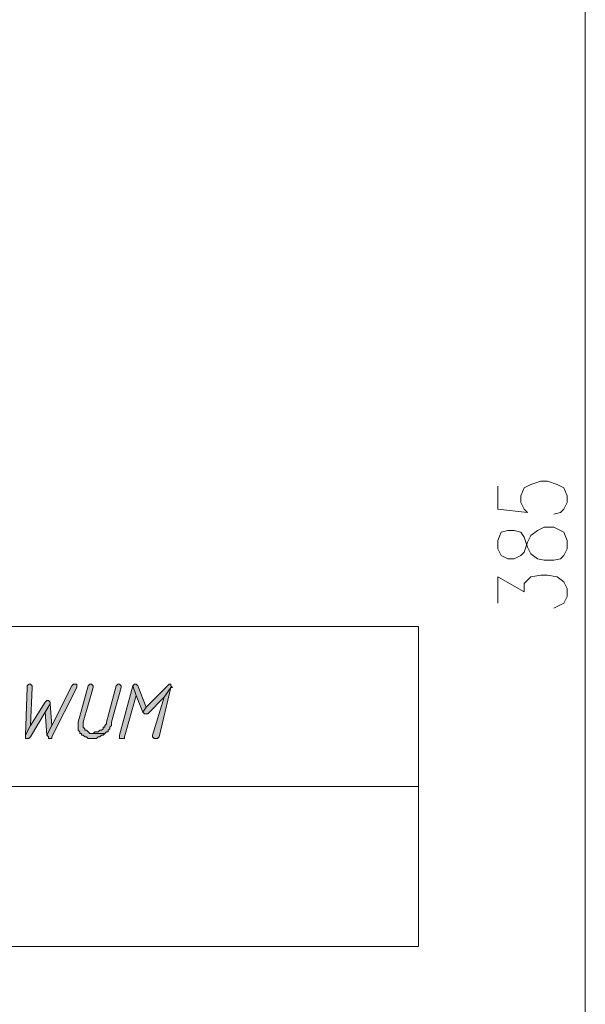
# Model space of a CAD drawing. Header units: inches. Extents: x 1504 to 12593, y -807 to 3183.
# Tile 175 of 256: x 6267 to 6412, y 983 to 1235. Entities that reach past the tile are written whole.
import ezdxf

# ---------------------------------------------------------------- set-up
doc = ezdxf.new("R2010")
doc.units = ezdxf.units.IN
doc.header["$MEASUREMENT"] = 0
for name, color, linetype in [('at_Entity', 7, 'Continuous'), ('at_Rect', 7, 'Continuous'), ('at_Solid', 7, 'Continuous')]:
    doc.layers.add(name, color=color, linetype=linetype)

msp = doc.modelspace()

# ---------------------------------------------------------------- hatches: boundary and pattern name
at = {"layer": 'at_Solid', "lineweight": 15}
for points in [[(6269.39, 1065.04), (6268.97, 1064.62), (6268.97, 1064.19), (6268.54, 1051.94), (6269.82, 1054.48), (6270.23, 1064.19), (6270.23, 1064.62), (6269.82, 1065.04)], [(6281.22, 1065.04), (6280.79, 1065.04), (6280.38, 1064.62), (6275.31, 1054.48), (6274.04, 1051.94), (6274.46, 1051.52), (6274.46, 1051.1), (6275.31, 1051.1), (6275.31, 1051.52), (6281.64, 1064.19), (6281.64, 1065.04)], [(6285.02, 1065.04), (6284.6, 1064.62), (6282.06, 1055.32), (6282.06, 1054.48), (6282.06, 1053.21), (6282.48, 1052.79), (6282.48, 1052.36), (6282.91, 1052.36), (6282.91, 1051.94), (6283.33, 1051.94), (6283.75, 1051.52), (6284.18, 1051.52), (6284.6, 1051.1), (6286.71, 1051.1), (6287.13, 1051.52), (6287.56, 1051.52), (6287.98, 1051.94), (6288.4, 1051.94), (6288.82, 1052.36), (6285.02, 1052.36), (6284.6, 1052.79), (6284.18, 1053.21), (6283.75, 1053.21), (6283.75, 1053.63), (6283.33, 1054.06), (6283.33, 1055.32), (6285.87, 1064.19), (6285.87, 1064.62), (6285.44, 1065.04)], [(6292.2, 1065.04), (6291.78, 1064.62), (6289.25, 1055.32), (6289.25, 1054.9), (6288.82, 1054.48), (6288.82, 1054.06), (6288.4, 1054.06), (6288.4, 1053.63), (6287.98, 1053.21), (6287.56, 1053.21), (6287.13, 1052.79), (6286.28, 1052.79), (6285.87, 1052.36), (6285.44, 1052.36), (6288.82, 1052.36), (6289.25, 1052.79), (6289.66, 1052.79), (6289.66, 1053.21), (6290.09, 1053.63), (6290.09, 1054.06), (6290.51, 1054.48), (6290.51, 1055.32), (6293.05, 1064.19), (6293.05, 1064.62), (6292.62, 1065.04)], [(6296, 1064.62), (6292.62, 1051.94), (6292.62, 1051.1), (6293.89, 1051.1), (6293.89, 1051.52), (6296.84, 1062.08)], [(6296.43, 1065.04), (6296, 1064.62), (6296.84, 1062.08), (6298.53, 1057.85), (6299.38, 1059.12), (6297.27, 1064.62), (6296.84, 1065.04)], [(6305.3, 1065.04), (6304.87, 1064.62), (6299.38, 1059.12), (6298.53, 1057.85), (6298.96, 1057.44), (6299.8, 1057.44), (6304.03, 1061.66), (6305.72, 1064.19), (6306.14, 1064.19), (6305.72, 1064.62), (6305.72, 1065.04)], [(6305.72, 1064.19), (6304.03, 1061.66), (6301.07, 1051.94), (6301.07, 1051.52), (6301.49, 1051.1), (6302.34, 1051.1), (6302.76, 1051.52)], [(6274.04, 1060.81), (6273.61, 1060.39), (6269.82, 1054.48), (6268.54, 1051.94), (6268.54, 1051.52), (6268.54, 1051.1), (6269.39, 1051.1), (6269.82, 1051.52), (6273.61, 1057.85), (6274.88, 1059.97), (6274.88, 1060.39), (6274.46, 1060.81)], [(6274.88, 1059.97), (6273.61, 1057.85), (6274.04, 1051.94), (6275.31, 1054.48)]]:
    msp.add_hatch(color=7, dxfattribs=at).paths.add_polyline_path(points)

# ---------------------------------------------------------------- linework, layer by layer
at = {"layer": 'at_Entity', "color": 7, "lineweight": 15}
for p, q in [((6411.74, 914.24), (6411.74, 1287.22)), ((6397.8, 1116.15), (6400.34, 1116.99)), ((6400.34, 1116.99), (6402.03, 1116.99)), ((6402.03, 1116.99), (6404.56, 1116.15)), ((6389.35, 1115.73), (6389.35, 1109.81)), ((6395.26, 1113.19), (6396.11, 1115.3)), ((6396.11, 1115.3), (6397.8, 1116.15)), ((6404.56, 1116.15), (6406.25, 1115.3)), ((6406.25, 1115.3), (6407.1, 1113.19)), ((6395.26, 1111.5), (6395.26, 1113.19)), ((6396.11, 1109.81), (6395.26, 1111.5)), ((6407.1, 1111.5), (6406.25, 1109.81)), ((6407.1, 1113.19), (6407.1, 1111.5)), ((6389.35, 1109.81), (6396.96, 1108.97)), ((6396.96, 1108.97), (6396.11, 1109.81)), ((6405.4, 1108.97), (6403.72, 1108.54)), ((6406.25, 1109.81), (6405.4, 1108.97)), ((6390.2, 1103.9), (6389.35, 1101.79)), ((6391.89, 1104.32), (6390.2, 1103.9)), ((6393.57, 1104.32), (6391.89, 1104.32)), ((6395.26, 1103.9), (6393.57, 1104.32)), ((6396.11, 1102.63), (6395.26, 1103.9)), ((6397.8, 1103.05), (6399.49, 1104.32)), ((6399.49, 1104.32), (6401.18, 1105.17)), ((6401.18, 1105.17), (6403.72, 1105.17)), ((6403.72, 1105.17), (6405.4, 1104.32)), ((6405.4, 1104.32), (6406.25, 1103.9)), ((6406.25, 1103.9), (6407.1, 1101.79)), ((6389.35, 1101.79), (6389.35, 1099.67)), ((6396.96, 1100.1), (6396.11, 1102.63)), ((6396.11, 1098.83), (6396.96, 1101.36)), ((6396.96, 1101.36), (6397.8, 1103.05)), ((6407.1, 1101.79), (6407.1, 1099.67)), ((6389.35, 1099.67), (6390.2, 1097.98)), ((6395.26, 1097.98), (6396.11, 1098.83)), ((6397.8, 1098.41), (6396.96, 1100.1)), ((6407.1, 1099.67), (6406.25, 1097.98)), ((6390.2, 1097.98), (6391.89, 1097.14)), ((6391.89, 1097.14), (6393.57, 1097.14)), ((6393.57, 1097.14), (6395.26, 1097.98)), ((6399.49, 1097.14), (6397.8, 1098.41)), ((6401.18, 1096.72), (6399.49, 1097.14)), ((6403.72, 1096.72), (6401.18, 1096.72)), ((6405.4, 1097.14), (6403.72, 1096.72)), ((6406.25, 1097.98), (6405.4, 1097.14)), ((6389.35, 1085.73), (6389.35, 1092.49)), ((6389.35, 1092.49), (6396.11, 1088.69)), ((6396.11, 1090.8), (6396.96, 1091.65)), ((6396.96, 1091.65), (6397.8, 1092.49)), ((6397.8, 1092.49), (6400.34, 1092.92)), ((6400.34, 1092.92), (6402.03, 1092.92)), ((6402.03, 1092.92), (6404.56, 1092.49)), ((6404.56, 1092.49), (6406.25, 1091.23)), ((6406.25, 1091.23), (6407.1, 1089.54)), ((6396.11, 1088.69), (6396.11, 1090.8)), ((6407.1, 1089.54), (6407.1, 1087.42)), ((6407.1, 1087.42), (6406.25, 1085.73)), ((6405.4, 1085.31), (6403.72, 1084.47)), ((6406.25, 1085.73), (6405.4, 1085.31)), ((6268.97, 1064.19), (6268.54, 1051.94)), ((6269.39, 1065.04), (6268.97, 1064.62)), ((6268.97, 1064.62), (6268.97, 1064.19)), ((6269.39, 1065.04), (6269.39, 1065.04)), ((6269.82, 1065.04), (6269.39, 1065.04)), ((6270.23, 1064.62), (6269.82, 1065.04)), ((6269.82, 1054.48), (6270.23, 1064.19)), ((6270.23, 1064.19), (6270.23, 1064.62)), ((6280.38, 1064.62), (6275.31, 1054.48)), ((6275.31, 1051.52), (6281.64, 1064.19)), ((6280.79, 1065.04), (6280.38, 1064.62)), ((6281.22, 1065.04), (6280.79, 1065.04)), ((6281.64, 1065.04), (6281.22, 1065.04)), ((6281.64, 1064.19), (6281.64, 1065.04)), ((6284.6, 1064.62), (6282.06, 1055.32)), ((6283.33, 1055.32), (6285.87, 1064.19)), ((6285.02, 1065.04), (6284.6, 1064.62)), ((6284.6, 1064.62), (6284.6, 1064.62)), ((6285.02, 1065.04), (6285.02, 1065.04)), ((6285.44, 1065.04), (6285.02, 1065.04)), ((6285.87, 1064.62), (6285.44, 1065.04)), ((6285.87, 1064.19), (6285.87, 1064.62)), ((6291.78, 1064.62), (6289.25, 1055.32)), ((6290.51, 1055.32), (6293.05, 1064.19)), ((6292.2, 1065.04), (6291.78, 1064.62)), ((6291.78, 1064.62), (6291.78, 1064.62)), ((6292.2, 1065.04), (6292.2, 1065.04)), ((6292.62, 1065.04), (6292.2, 1065.04)), ((6293.05, 1064.62), (6292.62, 1065.04)), ((6296, 1064.62), (6292.62, 1051.94)), ((6293.05, 1064.19), (6293.05, 1064.62)), ((6296.43, 1065.04), (6296, 1064.62)), ((6296.84, 1062.08), (6296, 1064.62)), ((6296, 1064.62), (6296, 1064.62)), ((6296, 1064.62), (6296.84, 1062.08)), ((6296.43, 1065.04), (6296.43, 1065.04)), ((6296.84, 1065.04), (6296.43, 1065.04)), ((6297.27, 1064.62), (6296.84, 1065.04)), ((6299.38, 1059.12), (6297.27, 1064.62)), ((6297.27, 1064.62), (6297.27, 1064.62)), ((6304.87, 1064.62), (6299.38, 1059.12)), ((6302.76, 1051.52), (6305.72, 1064.19)), ((6305.72, 1064.19), (6304.03, 1061.66)), ((6304.03, 1061.66), (6305.72, 1064.19)), ((6305.3, 1065.04), (6304.87, 1064.62)), ((6305.3, 1065.04), (6305.3, 1065.04)), ((6305.72, 1065.04), (6305.3, 1065.04)), ((6305.72, 1064.62), (6305.72, 1065.04)), ((6306.14, 1064.19), (6305.72, 1064.62)), ((6305.72, 1064.19), (6306.14, 1064.19)), ((6293.89, 1051.52), (6296.84, 1062.08)), ((6296.84, 1062.08), (6298.53, 1057.85)), ((6299.8, 1057.44), (6304.03, 1061.66)), ((6304.03, 1061.66), (6301.07, 1051.94)), ((6273.61, 1060.39), (6269.82, 1054.48)), ((6274.04, 1060.81), (6273.61, 1060.39)), ((6274.88, 1059.97), (6273.61, 1057.85)), ((6273.61, 1057.85), (6274.88, 1059.97)), ((6274.04, 1060.81), (6274.04, 1060.81)), ((6274.46, 1060.81), (6274.04, 1060.81)), ((6274.88, 1060.39), (6274.46, 1060.81)), ((6274.88, 1059.97), (6274.88, 1060.39)), ((6275.31, 1054.48), (6274.88, 1059.97)), ((6299.38, 1059.12), (6298.53, 1057.85)), ((6298.53, 1057.85), (6299.38, 1059.12)), ((6269.82, 1051.52), (6273.61, 1057.85)), ((6273.61, 1057.85), (6274.04, 1051.94)), ((6298.53, 1057.85), (6298.96, 1057.44)), ((6298.96, 1057.44), (6299.8, 1057.44)), ((6269.82, 1054.48), (6268.54, 1051.94)), ((6268.54, 1051.94), (6269.82, 1054.48)), ((6274.04, 1051.94), (6275.31, 1054.48)), ((6275.31, 1054.48), (6274.04, 1051.94)), ((6282.06, 1055.32), (6282.06, 1054.48)), ((6282.06, 1054.48), (6282.06, 1053.21)), ((6283.33, 1054.06), (6283.33, 1055.32)), ((6283.75, 1053.63), (6283.33, 1054.06)), ((6283.75, 1053.21), (6283.75, 1053.63)), ((6288.4, 1053.63), (6287.98, 1053.21)), ((6288.82, 1054.06), (6288.4, 1054.06)), ((6288.4, 1054.06), (6288.4, 1053.63)), ((6289.25, 1054.9), (6288.82, 1054.48)), ((6288.82, 1054.48), (6288.82, 1054.06)), ((6289.25, 1055.32), (6289.25, 1054.9)), ((6289.66, 1053.21), (6290.09, 1053.63)), ((6290.09, 1054.06), (6290.51, 1054.48)), ((6290.09, 1053.63), (6290.09, 1054.06)), ((6290.51, 1054.48), (6290.51, 1055.32)), ((6268.54, 1051.94), (6268.54, 1051.52)), ((6268.54, 1051.52), (6268.54, 1051.1)), ((6268.54, 1051.1), (6269.39, 1051.1)), ((6269.39, 1051.1), (6269.82, 1051.52)), ((6274.04, 1051.94), (6274.46, 1051.52)), ((6274.46, 1051.52), (6274.46, 1051.1)), ((6274.46, 1051.1), (6275.31, 1051.1)), ((6275.31, 1051.1), (6275.31, 1051.52)), ((6282.06, 1053.21), (6282.48, 1052.79)), ((6282.48, 1052.79), (6282.48, 1052.36)), ((6282.48, 1052.36), (6282.91, 1052.36)), ((6282.91, 1052.36), (6282.91, 1051.94)), ((6282.91, 1051.94), (6283.33, 1051.94)), ((6283.33, 1051.94), (6283.75, 1051.52)), ((6284.18, 1053.21), (6283.75, 1053.21)), ((6283.75, 1051.52), (6284.18, 1051.52)), ((6284.6, 1052.79), (6284.18, 1053.21)), ((6284.18, 1051.52), (6284.6, 1051.1)), ((6285.02, 1052.36), (6284.6, 1052.79)), ((6284.6, 1052.79), (6284.6, 1052.79)), ((6284.6, 1051.1), (6286.71, 1051.1)), ((6288.82, 1052.36), (6285.02, 1052.36)), ((6285.87, 1052.36), (6285.44, 1052.36)), ((6285.44, 1052.36), (6288.82, 1052.36)), ((6286.28, 1052.79), (6285.87, 1052.36)), ((6287.13, 1052.79), (6286.28, 1052.79)), ((6286.71, 1051.1), (6287.13, 1051.52)), ((6287.56, 1053.21), (6287.13, 1052.79)), ((6287.13, 1051.52), (6287.56, 1051.52)), ((6287.98, 1053.21), (6287.56, 1053.21)), ((6287.56, 1051.52), (6287.98, 1051.94)), ((6287.98, 1051.94), (6288.4, 1051.94)), ((6288.4, 1051.94), (6288.82, 1052.36)), ((6288.82, 1052.36), (6289.25, 1052.79)), ((6289.25, 1052.79), (6289.66, 1052.79)), ((6289.66, 1052.79), (6289.66, 1053.21)), ((6292.62, 1051.94), (6292.62, 1051.1)), ((6292.62, 1051.1), (6293.89, 1051.1)), ((6293.89, 1051.1), (6293.89, 1051.52)), ((6301.07, 1051.94), (6301.07, 1051.52)), ((6301.07, 1051.52), (6301.49, 1051.1)), ((6301.49, 1051.1), (6302.34, 1051.1)), ((6302.34, 1051.1), (6302.76, 1051.52)), ((6122.82, 1038.85), (6369.08, 1038.85))]:
    msp.add_line(p, q, dxfattribs=at)
at = {"layer": 'at_Rect', "color": 7, "lineweight": 15}
for p, q in [((6122.82, 1079.82), (6369.08, 1079.82)), ((6369.08, 997.88), (6369.08, 1079.82)), ((6369.08, 997.88), (6122.82, 997.88))]:
    msp.add_line(p, q, dxfattribs=at)

doc.saveas('drawing.dxf')
